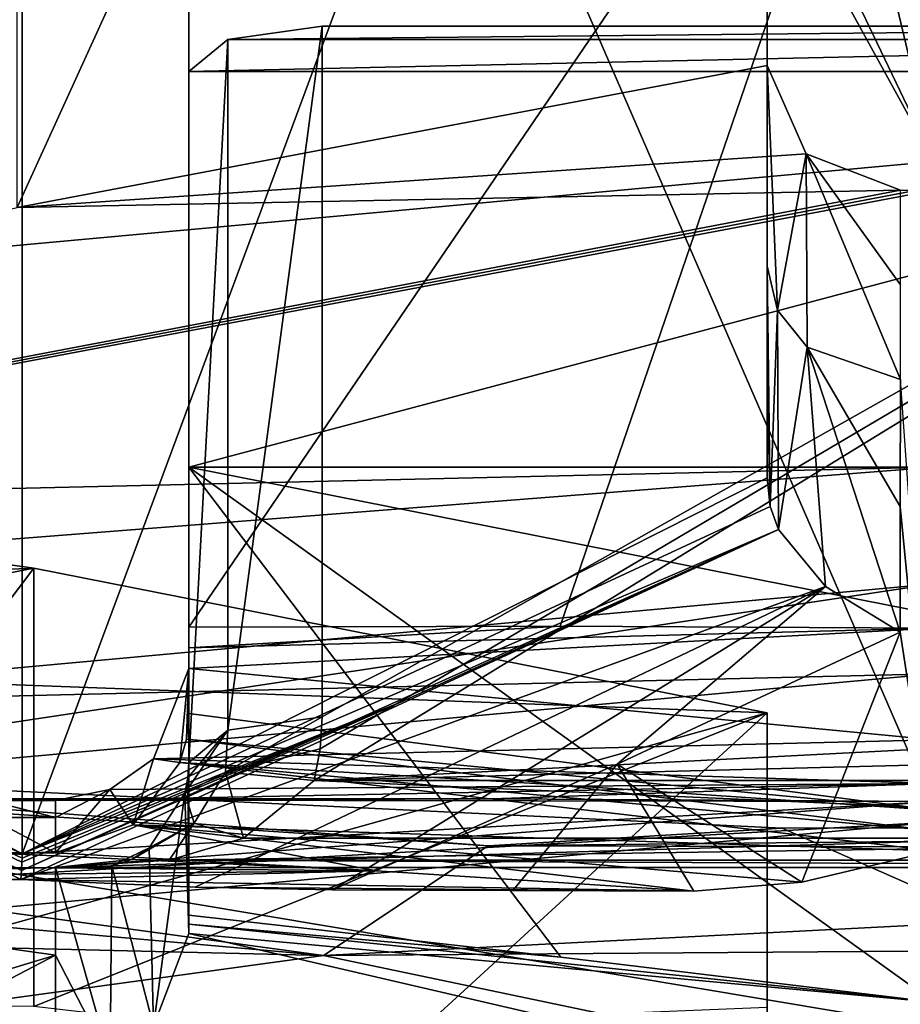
# Model space of a CAD drawing. Header units: millimetres. Extents: x -25 to 87, y -149 to 296.
# Tile 157 of 256: x -0.685 to -0.025, y 224.095 to 224.834. Entities that reach past the tile are written whole.
import ezdxf

# ---------------------------------------------------------------- set-up
doc = ezdxf.new("R2010")
doc.units = ezdxf.units.MM
doc.header["$LTSCALE"] = 65.185185
for name, color, linetype in [('1004', 7, 'CONTINUOUS'), ('1005', 7, 'CONTINUOUS'), ('1010', 7, 'CONTINUOUS'), ('1025', 7, 'CONTINUOUS'), ('1102', 7, 'CONTINUOUS'), ('1126', 7, 'CONTINUOUS'), ('1169', 7, 'CONTINUOUS'), ('1171', 7, 'CONTINUOUS'), ('1175', 7, 'CONTINUOUS'), ('1239', 7, 'CONTINUOUS'), ('1248', 7, 'CONTINUOUS'), ('1281', 7, 'CONTINUOUS'), ('1360', 7, 'CONTINUOUS'), ('1395', 7, 'CONTINUOUS'), ('1423', 7, 'CONTINUOUS'), ('1470', 7, 'CONTINUOUS'), ('1658', 7, 'CONTINUOUS'), ('1675', 7, 'CONTINUOUS'), ('1699', 7, 'CONTINUOUS'), ('1778', 7, 'CONTINUOUS'), ('1898', 7, 'CONTINUOUS'), ('2138', 7, 'CONTINUOUS'), ('2169', 7, 'CONTINUOUS'), ('2230', 7, 'CONTINUOUS'), ('2251', 7, 'CONTINUOUS'), ('2258', 7, 'CONTINUOUS'), ('2262', 7, 'CONTINUOUS'), ('2267', 7, 'CONTINUOUS'), ('2318', 7, 'CONTINUOUS'), ('2340', 7, 'CONTINUOUS'), ('2342', 7, 'CONTINUOUS'), ('2357', 7, 'CONTINUOUS'), ('2366', 7, 'CONTINUOUS'), ('2380', 7, 'CONTINUOUS'), ('2442', 7, 'CONTINUOUS'), ('2518', 7, 'CONTINUOUS'), ('2528', 7, 'CONTINUOUS'), ('2607', 7, 'CONTINUOUS'), ('2667', 7, 'CONTINUOUS'), ('2681', 7, 'CONTINUOUS'), ('2689', 7, 'CONTINUOUS'), ('2694', 7, 'CONTINUOUS')]:
    doc.layers.add(name, color=color, linetype=linetype)

msp = doc.modelspace()

# ---------------------------------------------------------------- linework, layer by layer
at = {"layer": '1004', "linetype": 'CONTINUOUS'}
for points in [[(-4.73276, 207.84564, -8.23717), (0, 207.84564, -9.5), (0, 229.63979, -6.71865), (-4.73276, 207.84564, -8.23717)], [(-4.73276, 207.84564, -8.23717), (0, 229.63979, -6.71865), (-4.73276, 229.32263, -5.4963), (-4.73276, 207.84564, -8.23717)], [(0, 226.52782, 12.12561), (0, 207.84564, 9.5), (-4.75, 225.18763, 10.44041), (0, 226.52782, 12.12561)], [(0, 207.84564, 9.5), (-4.75, 207.84564, 8.22724), (-4.75, 225.18763, 10.44041), (0, 207.84564, 9.5)]]:
    msp.add_3dface(points, dxfattribs=at)
at = {"layer": '1005', "linetype": 'CONTINUOUS'}
for points in [[(-4.77272, 240.59948, 18.4091), (-4.77272, 224.76484, 12.06987), (0, 237.5912, 18.04983), (-4.77272, 240.59948, 18.4091)], [(0, 237.5912, 18.04983), (-4.77272, 224.76484, 12.06987), (0, 228.08207, 14.16492), (0, 237.5912, 18.04983)], [(0, 230.01651, -8.17057), (0, 207.84564, -11), (-4.75047, 229.74561, -7.12649), (0, 230.01651, -8.17057)], [(0, 207.84564, -11), (-4.75047, 207.84564, -9.92134), (-4.75047, 229.74561, -7.12649), (0, 207.84564, -11)], [(0, 228.08207, 14.16492), (-4.77272, 224.76484, 12.06987), (0, 218.08686, 11.79601), (0, 228.08207, 14.16492)], [(-4.77272, 224.76484, 12.06987), (-4.77272, 207.84564, 9.91066), (0, 218.08686, 11.79601), (-4.77272, 224.76484, 12.06987)]]:
    msp.add_3dface(points, dxfattribs=at)
at = {"layer": '1010', "linetype": 'CONTINUOUS'}
for points in [[(-4.77272, 230.88667, 140.58279), (0, 230.51409, 139.55914), (-4.77272, 219.79829, 144.61862), (-4.77272, 230.88667, 140.58279)], [(-4.77272, 219.79829, 144.61862), (0, 230.51409, 139.55914), (0, 219.42572, 143.59498), (-4.77272, 219.79829, 144.61862)]]:
    msp.add_3dface(points, dxfattribs=at)
at = {"layer": '1025', "linetype": 'CONTINUOUS'}
for points in [[(-1.72916, 224.08096, 145.56709), (0.36357, 224.01706, 145.39152), (-1.21034, 224.2805, 145.38776), (-1.72916, 224.08096, 145.56709)], [(-1.21034, 224.2805, 145.38776), (0.36357, 224.01706, 145.39152), (-0.1138, 224.22748, 145.30674), (-1.21034, 224.2805, 145.38776)], [(-0.1138, 224.22748, 145.30674), (0.36357, 224.01706, 145.39152), (0.98503, 224.22811, 145.37252), (-0.1138, 224.22748, 145.30674)]]:
    msp.add_3dface(points, dxfattribs=at)
at = {"layer": '1102', "color": 7, "linetype": 'CONTINUOUS', "true_color": 0x858787}
for points in [[(-0.60034, 224.23016, 158.92983), (-0.56533, 224.27671, 158.91434), (0, 224.21054, 159.29262), (-0.60034, 224.23016, 158.92983)], [(0, 224.21054, 159.29262), (-0.56533, 224.27671, 158.91434), (0, 224.22544, 159.28201), (0, 224.21054, 159.29262)], [(0, 224.22544, 159.28201), (-0.56533, 224.27671, 158.91434), (-0.28156, 224.26017, 159.09471), (0, 224.22544, 159.28201)], [(0, 224.24099, 159.27469), (0, 224.22544, 159.28201), (-0.28156, 224.26017, 159.09471), (0, 224.24099, 159.27469)], [(-0.65859, 224.20894, 158.96015), (-0.60034, 224.23016, 158.92983), (-0.418, 224.19557, 159.11162), (-0.65859, 224.20894, 158.96015)], [(-0.418, 224.19557, 159.11162), (-0.60034, 224.23016, 158.92983), (-0.17995, 224.18038, 159.26222), (-0.418, 224.19557, 159.11162)], [(-0.17995, 224.18038, 159.26222), (-0.60034, 224.23016, 158.92983), (-0.09904, 224.18705, 159.26985), (-0.17995, 224.18038, 159.26222)], [(-0.09904, 224.18705, 159.26985), (-0.60034, 224.23016, 158.92983), (0, 224.21054, 159.29262), (-0.09904, 224.18705, 159.26985)]]:
    msp.add_3dface(points, dxfattribs=at)
at = {"layer": '1126', "color": 7, "linetype": 'CONTINUOUS', "true_color": 0x858787}
for points in [[(-0.28007, 224.37916, 158.02368), (-0.55859, 224.37831, 158.19511), (-0.55859, 224.36292, 158.19919), (-0.28007, 224.37916, 158.02368)], [(0, 224.37761, 157.85217), (-0.28007, 224.37916, 158.02368), (-0.55859, 224.36292, 158.19919), (0, 224.37761, 157.85217)], [(0, 224.29377, 157.83876), (0, 224.37761, 157.85217), (-0.55859, 224.34735, 158.20037), (0, 224.29377, 157.83876)], [(-0.55859, 224.34735, 158.20037), (0, 224.37761, 157.85217), (-0.55859, 224.36292, 158.19919), (-0.55859, 224.34735, 158.20037)], [(-0.58526, 224.27964, 158.18446), (0, 224.29377, 157.83876), (-0.55859, 224.34735, 158.20037), (-0.58526, 224.27964, 158.18446)], [(0, 224.26111, 157.79879), (0, 224.29377, 157.83876), (-0.58526, 224.27964, 158.18446), (0, 224.26111, 157.79879)], [(-0.61783, 224.25663, 158.16597), (0, 224.26111, 157.79879), (-0.58526, 224.27964, 158.18446), (-0.61783, 224.25663, 158.16597)], [(-0.33111, 224.24954, 157.94314), (0, 224.26111, 157.79879), (-0.65859, 224.24829, 158.14315), (-0.33111, 224.24954, 157.94314)], [(-0.65859, 224.24829, 158.14315), (0, 224.26111, 157.79879), (-0.61783, 224.25663, 158.16597), (-0.65859, 224.24829, 158.14315)], [(0, 224.24748, 157.74212), (0, 224.26111, 157.79879), (-0.33111, 224.24954, 157.94314), (0, 224.24748, 157.74212)]]:
    msp.add_3dface(points, dxfattribs=at)
at = {"layer": '1169', "color": 7, "linetype": 'CONTINUOUS', "true_color": 0x858787}
for points in [[(-0.96973, 224.36386, 159.29297), (-1.2883, 224.49038, 159.4255), (-0.68359, 224.20822, 159.17382), (-0.96973, 224.36386, 159.29297)], [(-0.68359, 224.20822, 159.17382), (-1.2883, 224.49038, 159.4255), (-0.68363, 224.20516, 159.1749), (-0.68359, 224.20822, 159.17382)], [(-0.68363, 224.20516, 159.1749), (-1.2883, 224.49038, 159.4255), (-0.68378, 224.20213, 159.17591), (-0.68363, 224.20516, 159.1749)], [(-0.68378, 224.20213, 159.17591), (-1.2883, 224.49038, 159.4255), (-0.68418, 224.19569, 159.17776), (-0.68378, 224.20213, 159.17591)], [(-0.68418, 224.19569, 159.17776), (-1.2883, 224.49038, 159.4255), (-0.68458, 224.18899, 159.17917), (-0.68418, 224.19569, 159.17776)], [(-0.68458, 224.18899, 159.17917), (-1.2883, 224.49038, 159.4255), (-0.79457, 224.18509, 159.21749), (-0.68458, 224.18899, 159.17917)]]:
    msp.add_3dface(points, dxfattribs=at)
at = {"layer": '1171', "color": 7, "linetype": 'CONTINUOUS', "true_color": 0x858787}
for points in [[(-0.125, 224.56949, 159.48474), (-0.12273, 224.46895, 159.42351), (-0.125, 224.6492, 159.55446), (-0.125, 224.56949, 159.48474)], [(-0.125, 224.6492, 159.55446), (-0.12273, 224.46895, 159.42351), (-0.11715, 224.61613, 159.57721), (-0.125, 224.6492, 159.55446)], [(-0.12273, 224.46895, 159.42351), (-0.11655, 224.45168, 159.43359), (-0.11715, 224.61613, 159.57721), (-0.12273, 224.46895, 159.42351)], [(-0.11715, 224.61613, 159.57721), (-0.11655, 224.45168, 159.43359), (-0.09502, 224.58843, 159.59625), (-0.11715, 224.61613, 159.57721)], [(-0.11655, 224.45168, 159.43359), (-0.08129, 224.4089, 159.45213), (-0.09502, 224.58843, 159.59625), (-0.11655, 224.45168, 159.43359)], [(-0.025, 224.56408, 159.61298), (-0.09502, 224.58843, 159.59625), (-0.02521, 224.46893, 159.52925), (-0.025, 224.56408, 159.61298)], [(-0.08129, 224.4089, 159.45213), (-0.02521, 224.37468, 159.44453), (-0.09502, 224.58843, 159.59625), (-0.08129, 224.4089, 159.45213)], [(-0.09502, 224.58843, 159.59625), (-0.02521, 224.37468, 159.44453), (-0.02521, 224.46893, 159.52925), (-0.09502, 224.58843, 159.59625)], [(-0.125, 224.4904, 159.41431), (-0.12273, 224.46895, 159.42351), (-0.125, 224.56949, 159.48474), (-0.125, 224.4904, 159.41431)]]:
    msp.add_3dface(points, dxfattribs=at)
at = {"layer": '1175', "color": 7, "linetype": 'CONTINUOUS', "true_color": 0x858787}
for points in [[(0, 224.21054, 159.29262), (-0.025, 224.56408, 159.61298), (-0.02521, 224.46893, 159.52925), (0, 224.21054, 159.29262)], [(-0.02521, 224.37468, 159.44453), (0, 224.21054, 159.29262), (-0.02521, 224.46893, 159.52925), (-0.02521, 224.37468, 159.44453)], [(-0.09904, 224.18705, 159.26985), (-0.02521, 224.37468, 159.44453), (-0.23753, 224.27546, 159.35019), (-0.09904, 224.18705, 159.26985)], [(-0.09904, 224.18705, 159.26985), (0, 224.21054, 159.29262), (-0.02521, 224.37468, 159.44453), (-0.09904, 224.18705, 159.26985)], [(-0.45101, 224.18133, 159.25329), (-0.31555, 224.18075, 159.25871), (-0.23753, 224.27546, 159.35019), (-0.45101, 224.18133, 159.25329)], [(-0.31555, 224.18075, 159.25871), (-0.17995, 224.18038, 159.26222), (-0.23753, 224.27546, 159.35019), (-0.31555, 224.18075, 159.25871)], [(-0.17995, 224.18038, 159.26222), (-0.09904, 224.18705, 159.26985), (-0.23753, 224.27546, 159.35019), (-0.17995, 224.18038, 159.26222)]]:
    msp.add_3dface(points, dxfattribs=at)
at = {"layer": '1239', "color": 7, "linetype": 'CONTINUOUS', "true_color": 0x858787}
for points in [[(-0.125, 224.6492, 159.55446), (-0.11715, 224.61613, 159.57721), (-0.125, 224.79975, 159.96811), (-0.125, 224.6492, 159.55446)], [(-0.125, 224.79975, 159.96811), (-0.11715, 224.61613, 159.57721), (-0.09571, 224.73349, 159.99279), (-0.125, 224.79975, 159.96811)], [(-0.11715, 224.61613, 159.57721), (-0.09502, 224.58843, 159.59625), (-0.09571, 224.73349, 159.99279), (-0.11715, 224.61613, 159.57721)], [(-0.025, 224.56408, 159.61298), (-0.025, 224.63514, 159.80821), (-0.09571, 224.73349, 159.99279), (-0.025, 224.56408, 159.61298)], [(-0.09502, 224.58843, 159.59625), (-0.025, 224.56408, 159.61298), (-0.09571, 224.73349, 159.99279), (-0.09502, 224.58843, 159.59625)], [(-0.025, 224.63514, 159.80821), (-0.025, 224.7062, 160.00345), (-0.09571, 224.73349, 159.99279), (-0.025, 224.63514, 159.80821)]]:
    msp.add_3dface(points, dxfattribs=at)
at = {"layer": '1248', "color": 7, "linetype": 'CONTINUOUS', "true_color": 0x858787}
for points in [[(-1.05063, 224.24948, 157.92133), (-0.33111, 224.24954, 157.94314), (-1.05253, 224.24952, 157.93312), (-1.05063, 224.24948, 157.92133)], [(-1.05253, 224.24952, 157.93312), (-0.33111, 224.24954, 157.94314), (-0.88005, 224.24936, 158.03828), (-1.05253, 224.24952, 157.93312)], [(-1.05, 224.24943, 157.90938), (-0.33111, 224.24954, 157.94314), (-1.05063, 224.24948, 157.92133), (-1.05, 224.24943, 157.90938)], [(0, 224.24748, 157.74212), (-0.33111, 224.24954, 157.94314), (-1.05, 224.24943, 157.90938), (0, 224.24748, 157.74212)], [(-1.05, 224.18762, 156.74214), (0, 224.24748, 157.74212), (-1.05, 224.24943, 157.90938), (-1.05, 224.18762, 156.74214)], [(0, 224.24748, 157.74212), (-1.05, 224.18762, 156.74214), (-0.65859, 224.19804, 156.8497), (0, 224.24748, 157.74212)], [(-0.33111, 224.24954, 157.94314), (-0.65859, 224.24829, 158.14315), (-0.88005, 224.24936, 158.03828), (-0.33111, 224.24954, 157.94314)], [(-0.88005, 224.24936, 158.03828), (-0.65859, 224.24829, 158.14315), (-0.70859, 224.24829, 158.14315), (-0.88005, 224.24936, 158.03828)], [(-0.70859, 224.24829, 158.14315), (-0.65859, 224.24829, 158.14315), (-0.65859, 224.2355, 158.55198), (-0.70859, 224.24829, 158.14315)], [(-0.70859, 224.2355, 158.55198), (-0.70859, 224.24829, 158.14315), (-0.65859, 224.2355, 158.55198), (-0.70859, 224.2355, 158.55198)], [(1.05, 224.24943, 157.90938), (0, 224.24748, 157.74212), (-0.65859, 224.19804, 156.8497), (1.05, 224.24943, 157.90938)], [(1.05, 224.24943, 157.90938), (-0.65859, 224.19804, 156.8497), (0.65859, 224.19804, 156.8497), (1.05, 224.24943, 157.90938)], [(-0.65859, 224.20894, 158.96015), (-0.70859, 224.20894, 158.96015), (-0.70859, 224.2355, 158.55198), (-0.65859, 224.20894, 158.96015)], [(-0.65859, 224.20894, 158.96015), (-0.70859, 224.2355, 158.55198), (-0.65859, 224.2355, 158.55198), (-0.65859, 224.20894, 158.96015)], [(-0.418, 224.19557, 159.11162), (-0.87882, 224.19969, 159.06725), (-0.70859, 224.20894, 158.96015), (-0.418, 224.19557, 159.11162)], [(-0.65859, 224.20894, 158.96015), (-0.418, 224.19557, 159.11162), (-0.70859, 224.20894, 158.96015), (-0.65859, 224.20894, 158.96015)], [(-0.65859, 224.19804, 156.8497), (-1.05, 224.18762, 156.74214), (-0.65859, 224.13221, 156.2828), (-0.65859, 224.19804, 156.8497)], [(-0.418, 224.19557, 159.11162), (-1.04779, 224.18952, 159.17392), (-0.87882, 224.19969, 159.06725), (-0.418, 224.19557, 159.11162)], [(-0.418, 224.19557, 159.11162), (-0.68458, 224.18899, 159.17917), (-1.04779, 224.18952, 159.17392), (-0.418, 224.19557, 159.11162)], [(-0.418, 224.19557, 159.11162), (-0.17995, 224.18038, 159.26222), (-0.68458, 224.18899, 159.17917), (-0.418, 224.19557, 159.11162)], [(-1.04779, 224.18952, 159.17392), (-0.68458, 224.18899, 159.17917), (-1.03664, 224.18802, 159.18877), (-1.04779, 224.18952, 159.17392)], [(-0.68458, 224.18899, 159.17917), (-0.79457, 224.18509, 159.21749), (-1.03664, 224.18802, 159.18877), (-0.68458, 224.18899, 159.17917)], [(-0.68458, 224.18899, 159.17917), (-0.17995, 224.18038, 159.26222), (-0.55383, 224.18331, 159.2346), (-0.68458, 224.18899, 159.17917)], [(-1.05, 224.18762, 156.74214), (-1.05, 224.01394, 155.58624), (-0.65859, 224.13221, 156.2828), (-1.05, 224.18762, 156.74214)], [(-0.17995, 224.18038, 159.26222), (-0.45101, 224.18133, 159.25329), (-0.55383, 224.18331, 159.2346), (-0.17995, 224.18038, 159.26222)], [(-0.17995, 224.18038, 159.26222), (-0.31555, 224.18075, 159.25871), (-0.45101, 224.18133, 159.25329), (-0.17995, 224.18038, 159.26222)], [(-1.05, 224.01394, 155.58624), (-0.84795, 224.03354, 155.68647), (-0.65859, 224.13221, 156.2828), (-1.05, 224.01394, 155.58624)], [(-0.65859, 224.13221, 156.2828), (-0.84795, 224.03354, 155.68647), (-0.65859, 224.03983, 155.71962), (-0.65859, 224.13221, 156.2828)]]:
    msp.add_3dface(points, dxfattribs=at)
at = {"layer": '1281', "color": 7, "linetype": 'CONTINUOUS', "true_color": 0x858787}
for points in [[(-0.68418, 224.19569, 159.17776), (-0.68458, 224.18899, 159.17917), (-0.11655, 224.45168, 159.43359), (-0.68418, 224.19569, 159.17776)], [(-0.68458, 224.18899, 159.17917), (-0.08129, 224.4089, 159.45213), (-0.11655, 224.45168, 159.43359), (-0.68458, 224.18899, 159.17917)], [(-0.68418, 224.19569, 159.17776), (-0.11655, 224.45168, 159.43359), (-0.39919, 224.32235, 159.30701), (-0.68418, 224.19569, 159.17776)], [(-0.08129, 224.4089, 159.45213), (-0.68458, 224.18899, 159.17917), (-0.55383, 224.18331, 159.2346), (-0.08129, 224.4089, 159.45213)], [(-0.45101, 224.18133, 159.25329), (-0.08129, 224.4089, 159.45213), (-0.55383, 224.18331, 159.2346), (-0.45101, 224.18133, 159.25329)], [(-0.08129, 224.4089, 159.45213), (-0.45101, 224.18133, 159.25329), (-0.23753, 224.27546, 159.35019), (-0.08129, 224.4089, 159.45213)], [(-0.02521, 224.37468, 159.44453), (-0.08129, 224.4089, 159.45213), (-0.23753, 224.27546, 159.35019), (-0.02521, 224.37468, 159.44453)], [(-0.68378, 224.20213, 159.17591), (-0.68418, 224.19569, 159.17776), (-0.39919, 224.32235, 159.30701), (-0.68378, 224.20213, 159.17591)]]:
    msp.add_3dface(points, dxfattribs=at)
at = {"layer": '1360', "color": 7, "linetype": 'CONTINUOUS', "true_color": 0x858787}
for points in [[(-0.56533, 224.27671, 158.91434), (-0.58526, 224.27964, 158.18446), (-0.55859, 224.34735, 158.20037), (-0.56533, 224.27671, 158.91434)], [(-0.56533, 224.27671, 158.91434), (-0.55859, 224.34735, 158.20037), (-0.56037, 224.29434, 158.91098), (-0.56533, 224.27671, 158.91434)], [(-0.55859, 224.34735, 158.20037), (-0.55859, 224.33556, 158.55295), (-0.56037, 224.29434, 158.91098), (-0.55859, 224.34735, 158.20037)], [(-0.55859, 224.33556, 158.55295), (-0.55859, 224.31363, 158.90505), (-0.56037, 224.29434, 158.91098), (-0.55859, 224.33556, 158.55295)], [(-0.60034, 224.23016, 158.92983), (-0.61783, 224.25663, 158.16597), (-0.58526, 224.27964, 158.18446), (-0.60034, 224.23016, 158.92983)], [(-0.56533, 224.27671, 158.91434), (-0.60034, 224.23016, 158.92983), (-0.58526, 224.27964, 158.18446), (-0.56533, 224.27671, 158.91434)], [(-0.60034, 224.23016, 158.92983), (-0.65859, 224.20894, 158.96015), (-0.61783, 224.25663, 158.16597), (-0.60034, 224.23016, 158.92983)], [(-0.61783, 224.25663, 158.16597), (-0.65859, 224.20894, 158.96015), (-0.65859, 224.2355, 158.55198), (-0.61783, 224.25663, 158.16597)], [(-0.65859, 224.24829, 158.14315), (-0.61783, 224.25663, 158.16597), (-0.65859, 224.2355, 158.55198), (-0.65859, 224.24829, 158.14315)]]:
    msp.add_3dface(points, dxfattribs=at)
at = {"layer": '1395', "color": 7, "linetype": 'CONTINUOUS', "true_color": 0x858787}
for points in [[(-0.55859, 224.16227, 155.75376), (-0.55859, 224.15549, 155.75591), (-0.2796, 224.13067, 155.59385), (-0.55859, 224.16227, 155.75376)], [(-0.55859, 224.15549, 155.75591), (-0.55859, 224.14858, 155.7575), (0, 224.09693, 155.43434), (-0.55859, 224.15549, 155.75591)], [(-0.2796, 224.13067, 155.59385), (-0.55859, 224.15549, 155.75591), (0, 224.09693, 155.43434), (-0.2796, 224.13067, 155.59385)], [(0, 224.01867, 155.42572), (-0.55859, 224.14858, 155.7575), (-0.58513, 224.07912, 155.75503), (0, 224.01867, 155.42572)], [(0, 224.09693, 155.43434), (-0.55859, 224.14858, 155.7575), (0, 224.01867, 155.42572), (0, 224.09693, 155.43434)]]:
    msp.add_3dface(points, dxfattribs=at)
at = {"layer": '1423', "color": 7, "linetype": 'CONTINUOUS', "true_color": 0x858787}
for points in [[(-0.51762, 224.22016, 156.77726), (-0.46476, 224.26342, 156.74653), (0.51763, 224.22015, 156.77727), (-0.51762, 224.22016, 156.77726)], [(0.51763, 224.22015, 156.77727), (-0.46476, 224.26342, 156.74653), (0.46476, 224.26342, 156.74653), (0.51763, 224.22015, 156.77727)], [(-0.57333, 224.2035, 156.80673), (-0.51762, 224.22016, 156.77726), (0.51763, 224.22015, 156.77727), (-0.57333, 224.2035, 156.80673)], [(0.57335, 224.20349, 156.80674), (-0.57333, 224.2035, 156.80673), (0.51763, 224.22015, 156.77727), (0.57335, 224.20349, 156.80674)], [(0.65859, 224.19804, 156.8497), (-0.65859, 224.19804, 156.8497), (-0.57333, 224.2035, 156.80673), (0.65859, 224.19804, 156.8497)], [(0.65859, 224.19804, 156.8497), (-0.57333, 224.2035, 156.80673), (0.57335, 224.20349, 156.80674), (0.65859, 224.19804, 156.8497)]]:
    msp.add_3dface(points, dxfattribs=at)
at = {"layer": '1470', "color": 7, "linetype": 'CONTINUOUS', "true_color": 0x858787}
for points in [[(-0.55859, 224.22069, 156.19519), (-0.55859, 224.27691, 156.63521), (-0.55936, 224.26521, 156.64262), (-0.55859, 224.22069, 156.19519)], [(-0.56167, 224.25372, 156.64991), (-0.55859, 224.14858, 155.7575), (-0.55936, 224.26521, 156.64262), (-0.56167, 224.25372, 156.64991)], [(-0.55859, 224.14858, 155.7575), (-0.55859, 224.22069, 156.19519), (-0.55936, 224.26521, 156.64262), (-0.55859, 224.14858, 155.7575)], [(-0.58849, 224.2129, 156.70752), (-0.58513, 224.07912, 155.75503), (-0.56167, 224.25372, 156.64991), (-0.58849, 224.2129, 156.70752)], [(-0.58513, 224.07912, 155.75503), (-0.55859, 224.14858, 155.7575), (-0.56167, 224.25372, 156.64991), (-0.58513, 224.07912, 155.75503)], [(-0.61641, 224.19928, 156.76485), (-0.58513, 224.07912, 155.75503), (-0.58849, 224.2129, 156.70752), (-0.61641, 224.19928, 156.76485)], [(-0.65859, 224.19804, 156.8497), (-0.6177, 224.05272, 155.741), (-0.61641, 224.19928, 156.76485), (-0.65859, 224.19804, 156.8497)], [(-0.65859, 224.19804, 156.8497), (-0.65859, 224.13221, 156.2828), (-0.6177, 224.05272, 155.741), (-0.65859, 224.19804, 156.8497)], [(-0.6177, 224.05272, 155.741), (-0.58513, 224.07912, 155.75503), (-0.61641, 224.19928, 156.76485), (-0.6177, 224.05272, 155.741)], [(-0.65859, 224.13221, 156.2828), (-0.65859, 224.03983, 155.71962), (-0.6177, 224.05272, 155.741), (-0.65859, 224.13221, 156.2828)]]:
    msp.add_3dface(points, dxfattribs=at)
at = {"layer": '1658', "color": 7, "linetype": 'CONTINUOUS', "true_color": 0x858787}
for points in [[(-0.55471, 224.23142, 156.74255), (-0.56167, 224.25372, 156.64991), (-0.53125, 224.26957, 156.71542), (-0.55471, 224.23142, 156.74255)], [(-0.51762, 224.22016, 156.77726), (-0.55471, 224.23142, 156.74255), (-0.53125, 224.26957, 156.71542), (-0.51762, 224.22016, 156.77726)], [(-0.46476, 224.26342, 156.74653), (-0.51762, 224.22016, 156.77726), (-0.53125, 224.26957, 156.71542), (-0.46476, 224.26342, 156.74653)], [(-0.58849, 224.2129, 156.70752), (-0.56167, 224.25372, 156.64991), (-0.55471, 224.23142, 156.74255), (-0.58849, 224.2129, 156.70752)], [(-0.57333, 224.2035, 156.80673), (-0.60145, 224.20408, 156.79197), (-0.55471, 224.23142, 156.74255), (-0.57333, 224.2035, 156.80673)], [(-0.60145, 224.20408, 156.79197), (-0.58849, 224.2129, 156.70752), (-0.55471, 224.23142, 156.74255), (-0.60145, 224.20408, 156.79197)], [(-0.51762, 224.22016, 156.77726), (-0.57333, 224.2035, 156.80673), (-0.55471, 224.23142, 156.74255), (-0.51762, 224.22016, 156.77726)], [(-0.61641, 224.19928, 156.76485), (-0.58849, 224.2129, 156.70752), (-0.60145, 224.20408, 156.79197), (-0.61641, 224.19928, 156.76485)], [(-0.57333, 224.2035, 156.80673), (-0.65859, 224.19804, 156.8497), (-0.60145, 224.20408, 156.79197), (-0.57333, 224.2035, 156.80673)], [(-0.65859, 224.19804, 156.8497), (-0.61641, 224.19928, 156.76485), (-0.60145, 224.20408, 156.79197), (-0.65859, 224.19804, 156.8497)]]:
    msp.add_3dface(points, dxfattribs=at)
at = {"layer": '1675', "color": 7, "linetype": 'CONTINUOUS', "true_color": 0x858787}
for points in [[(-1.75335, 224.30916, 145.59713), (-1.21034, 224.2805, 145.38776), (-0.33405, 224.21421, 145.42273), (-1.75335, 224.30916, 145.59713)], [(-1.21034, 224.2805, 145.38776), (-0.1138, 224.22748, 145.30674), (-0.33405, 224.21421, 145.42273), (-1.21034, 224.2805, 145.38776)], [(-0.1138, 224.22748, 145.30674), (0.98503, 224.22811, 145.37252), (-0.33405, 224.21421, 145.42273), (-0.1138, 224.22748, 145.30674)], [(-0.33405, 224.21421, 145.42273), (0.98503, 224.22811, 145.37252), (1.09682, 224.21156, 145.50006), (-0.33405, 224.21421, 145.42273)]]:
    msp.add_3dface(points, dxfattribs=at)
at = {"layer": '1699', "color": 7, "linetype": 'CONTINUOUS', "true_color": 0x858787}
for points in [[(-0.46013, 224.28708, 156.73792), (-0.53125, 224.26957, 156.71542), (-0.45859, 224.31111, 156.72918), (-0.46013, 224.28708, 156.73792)], [(-0.45859, 224.31111, 156.72918), (-0.53125, 224.26957, 156.71542), (-0.5293, 224.30109, 156.70165), (-0.45859, 224.31111, 156.72918)], [(-0.56167, 224.25372, 156.64991), (-0.55936, 224.26521, 156.64262), (-0.5293, 224.30109, 156.70165), (-0.56167, 224.25372, 156.64991)], [(-0.53125, 224.26957, 156.71542), (-0.56167, 224.25372, 156.64991), (-0.5293, 224.30109, 156.70165), (-0.53125, 224.26957, 156.71542)], [(-0.55936, 224.26521, 156.64262), (-0.55859, 224.27691, 156.63521), (-0.5293, 224.30109, 156.70165), (-0.55936, 224.26521, 156.64262)], [(-0.46476, 224.26342, 156.74653), (-0.53125, 224.26957, 156.71542), (-0.46013, 224.28708, 156.73792), (-0.46476, 224.26342, 156.74653)]]:
    msp.add_3dface(points, dxfattribs=at)
at = {"layer": '1778', "color": 7, "linetype": 'CONTINUOUS', "true_color": 0x858787}
for points in [[(-2.50781, 224.31479, 145.90425), (-1.75335, 224.30916, 145.59713), (-0.45778, 224.13208, 145.53139), (-2.50781, 224.31479, 145.90425)], [(-1.75335, 224.30916, 145.59713), (-0.33405, 224.21421, 145.42273), (-0.45778, 224.13208, 145.53139), (-1.75335, 224.30916, 145.59713)], [(-0.33405, 224.21421, 145.42273), (1.09682, 224.21156, 145.50006), (-0.45778, 224.13208, 145.53139), (-0.33405, 224.21421, 145.42273)], [(-0.45778, 224.13208, 145.53139), (1.09682, 224.21156, 145.50006), (1.63189, 224.14755, 145.70013), (-0.45778, 224.13208, 145.53139)]]:
    msp.add_3dface(points, dxfattribs=at)
at = {"layer": '1898', "color": 7, "linetype": 'CONTINUOUS', "true_color": 0x858787}
for points in [[(-0.45859, 224.82925, 156.54059), (-0.5293, 224.81923, 156.51307), (0.45859, 224.82925, 156.54059), (-0.45859, 224.82925, 156.54059)], [(0.45859, 224.82925, 156.54059), (-0.5293, 224.81923, 156.51307), (0.5293, 224.81923, 156.51307), (0.45859, 224.82925, 156.54059)], [(-0.5293, 224.81923, 156.51307), (-0.55859, 224.79505, 156.44662), (0.5293, 224.81923, 156.51307), (-0.5293, 224.81923, 156.51307)], [(0.5293, 224.81923, 156.51307), (-0.55859, 224.79505, 156.44662), (0.55859, 224.79505, 156.44662), (0.5293, 224.81923, 156.51307)], [(-0.55859, 224.79505, 156.44662), (-0.55859, 224.49835, 155.63144), (0.55859, 224.79505, 156.44662), (-0.55859, 224.79505, 156.44662)], [(0.55859, 224.79505, 156.44662), (-0.55859, 224.49835, 155.63144), (0.55859, 224.49835, 155.63144), (0.55859, 224.79505, 156.44662)], [(0.55859, 224.49835, 155.63144), (-0.55859, 224.49835, 155.63144), (0, 224.38804, 155.32839), (0.55859, 224.49835, 155.63144)]]:
    msp.add_3dface(points, dxfattribs=at)
at = {"layer": '2138', "color": 7, "linetype": 'CONTINUOUS', "true_color": 0x858787}
for points in [[(-2.50781, 224.31479, 145.90425), (-0.45778, 224.13208, 145.53139), (-2.51627, 224.18115, 145.87987), (-2.50781, 224.31479, 145.90425)], [(-0.45778, 224.13208, 145.53139), (-1.14928, 224.03736, 145.57171), (-2.51627, 224.18115, 145.87987), (-0.45778, 224.13208, 145.53139)], [(-0.45778, 224.13208, 145.53139), (1.63189, 224.14755, 145.70013), (0.25582, 223.9824, 145.50389), (-0.45778, 224.13208, 145.53139)], [(-0.45778, 224.13208, 145.53139), (0.25582, 223.9824, 145.50389), (-1.14928, 224.03736, 145.57171), (-0.45778, 224.13208, 145.53139)]]:
    msp.add_3dface(points, dxfattribs=at)
at = {"layer": '2169', "color": 7, "linetype": 'CONTINUOUS', "true_color": 0x858787}
for points in [[(-0.7353, 224.43114, 155.4468), (-0.97678, 224.40901, 155.38599), (-0.675, 224.4226, 155.42333), (-0.7353, 224.43114, 155.4468)], [(-0.97678, 224.40901, 155.38599), (-1.05, 224.34855, 155.21988), (-0.675, 224.4226, 155.42333), (-0.97678, 224.40901, 155.38599)], [(-0.675, 224.4226, 155.42333), (-1.05, 224.34855, 155.21988), (-0.125, 224.31399, 155.12494), (-0.675, 224.4226, 155.42333)], [(-1.05, 224.34855, 155.21988), (-1.05, 224.05544, 154.41457), (-0.125, 224.31399, 155.12494), (-1.05, 224.34855, 155.21988)], [(-0.125, 224.31399, 155.12494), (-1.05, 224.05544, 154.41457), (-0.125, 224.09339, 154.51883), (-0.125, 224.31399, 155.12494)]]:
    msp.add_3dface(points, dxfattribs=at)
at = {"layer": '2230', "color": 7, "linetype": 'CONTINUOUS', "true_color": 0x858787}
for points in [[(-0.55859, 224.16227, 155.75376), (-0.2796, 224.13067, 155.59385), (-0.55859, 224.49835, 155.63144), (-0.55859, 224.16227, 155.75376)], [(-0.2796, 224.13067, 155.59385), (0, 224.09693, 155.43434), (-0.55859, 224.49835, 155.63144), (-0.2796, 224.13067, 155.59385)], [(-0.55859, 224.49835, 155.63144), (0, 224.09693, 155.43434), (0, 224.38804, 155.32839), (-0.55859, 224.49835, 155.63144)]]:
    msp.add_3dface(points, dxfattribs=at)
at = {"layer": '2251', "color": 7, "linetype": 'CONTINUOUS', "true_color": 0x858787}
for points in [[(-0.675, 224.09378, 155.54301), (-0.675, 224.4226, 155.42333), (-0.125, 224.31399, 155.12494), (-0.675, 224.09378, 155.54301)], [(-0.39999, 224.06204, 155.3856), (-0.675, 224.09378, 155.54301), (-0.125, 224.31399, 155.12494), (-0.39999, 224.06204, 155.3856)], [(-0.125, 224.03868, 155.22514), (-0.39999, 224.06204, 155.3856), (-0.125, 224.31399, 155.12494), (-0.125, 224.03868, 155.22514)]]:
    msp.add_3dface(points, dxfattribs=at)
at = {"layer": '2258', "color": 7, "linetype": 'CONTINUOUS', "true_color": 0x858787}
for points in [[(-0.92337, 224.09393, 155.54395), (-0.7353, 224.43114, 155.4468), (-0.675, 224.4226, 155.42333), (-0.92337, 224.09393, 155.54395)], [(-0.675, 224.09378, 155.54301), (-0.92337, 224.09393, 155.54395), (-0.675, 224.4226, 155.42333), (-0.675, 224.09378, 155.54301)]]:
    msp.add_3dface(points, dxfattribs=at)
at = {"layer": '2262', "color": 7, "linetype": 'CONTINUOUS', "true_color": 0x858787}
for points in [[(-0.68359, 224.20822, 159.17382), (-0.125, 224.4904, 159.41431), (-0.125, 225.71321, 158.96924), (-0.68359, 224.20822, 159.17382)], [(-0.68359, 224.20822, 159.17382), (-0.125, 225.71321, 158.96924), (-0.68359, 225.60291, 158.66619), (-0.68359, 224.20822, 159.17382)], [(-0.68359, 224.20822, 159.17382), (-0.12273, 224.46895, 159.42351), (-0.125, 224.4904, 159.41431), (-0.68359, 224.20822, 159.17382)], [(-0.68359, 224.20822, 159.17382), (-0.11655, 224.45168, 159.43359), (-0.12273, 224.46895, 159.42351), (-0.68359, 224.20822, 159.17382)], [(-0.11655, 224.45168, 159.43359), (-0.68359, 224.20822, 159.17382), (-0.39919, 224.32235, 159.30701), (-0.11655, 224.45168, 159.43359)], [(-0.68363, 224.20516, 159.1749), (-0.68378, 224.20213, 159.17591), (-0.39919, 224.32235, 159.30701), (-0.68363, 224.20516, 159.1749)], [(-0.68359, 224.20822, 159.17382), (-0.68363, 224.20516, 159.1749), (-0.39919, 224.32235, 159.30701), (-0.68359, 224.20822, 159.17382)]]:
    msp.add_3dface(points, dxfattribs=at)
at = {"layer": '2267', "color": 7, "linetype": 'CONTINUOUS', "true_color": 0x858787}
for points in [[(-0.55859, 224.37831, 158.19511), (0, 225.19795, 157.55359), (-0.55859, 225.30825, 157.85664), (-0.55859, 224.37831, 158.19511)], [(-0.55859, 224.37831, 158.19511), (-0.28007, 224.37916, 158.02368), (0, 225.19795, 157.55359), (-0.55859, 224.37831, 158.19511)], [(-0.28007, 224.37916, 158.02368), (0, 224.37761, 157.85217), (0, 225.19795, 157.55359), (-0.28007, 224.37916, 158.02368)]]:
    msp.add_3dface(points, dxfattribs=at)
at = {"layer": '2318', "color": 7, "linetype": 'CONTINUOUS', "true_color": 0x858787}
for points in [[(0, 224.49833, 160.49114), (0, 224.72772, 160.50115), (-3.35, 224.42071, 159.65766), (0, 224.49833, 160.49114)], [(-2.8689, 224.27437, 159.87582), (0, 224.49833, 160.49114), (-3.35, 224.42071, 159.65766), (-2.8689, 224.27437, 159.87582)], [(0, 224.34321, 160.32185), (0, 224.49833, 160.49114), (-2.8689, 224.27437, 159.87582), (0, 224.34321, 160.32185)], [(-3.19757, 224.05043, 159.51744), (0, 224.34321, 160.32185), (-2.8689, 224.27437, 159.87582), (-3.19757, 224.05043, 159.51744)]]:
    msp.add_3dface(points, dxfattribs=at)
at = {"layer": '2340', "color": 7, "linetype": 'CONTINUOUS', "true_color": 0x858787}
for points in [[(-1.24217, 224.5713, 159.38486), (-0.68359, 225.60291, 158.66619), (-1.24217, 225.71321, 158.96924), (-1.24217, 224.5713, 159.38486)], [(-1.24508, 224.54721, 159.39541), (-1.25289, 224.52851, 159.40702), (-0.68359, 225.60291, 158.66619), (-1.24508, 224.54721, 159.39541)], [(-1.25289, 224.52851, 159.40702), (-0.96973, 224.36386, 159.29297), (-0.68359, 225.60291, 158.66619), (-1.25289, 224.52851, 159.40702)], [(-1.24217, 224.5713, 159.38486), (-1.24508, 224.54721, 159.39541), (-0.68359, 225.60291, 158.66619), (-1.24217, 224.5713, 159.38486)], [(-0.96973, 224.36386, 159.29297), (-0.68359, 224.20822, 159.17382), (-0.68359, 225.60291, 158.66619), (-0.96973, 224.36386, 159.29297)]]:
    msp.add_3dface(points, dxfattribs=at)
at = {"layer": '2342', "color": 7, "linetype": 'CONTINUOUS', "true_color": 0x858787}
for points in [[(-0.55859, 224.31363, 158.90505), (-0.55859, 225.30825, 157.85664), (-0.55859, 225.52886, 158.46274), (-0.55859, 224.31363, 158.90505)], [(-0.55859, 224.31363, 158.90505), (-0.55859, 224.37831, 158.19511), (-0.55859, 225.30825, 157.85664), (-0.55859, 224.31363, 158.90505)], [(-0.55859, 224.36292, 158.19919), (-0.55859, 224.37831, 158.19511), (-0.55859, 224.31363, 158.90505), (-0.55859, 224.36292, 158.19919)], [(-0.55859, 224.34735, 158.20037), (-0.55859, 224.36292, 158.19919), (-0.55859, 224.33556, 158.55295), (-0.55859, 224.34735, 158.20037)], [(-0.55859, 224.36292, 158.19919), (-0.55859, 224.31363, 158.90505), (-0.55859, 224.33556, 158.55295), (-0.55859, 224.36292, 158.19919)]]:
    msp.add_3dface(points, dxfattribs=at)
at = {"layer": '2357', "color": 7, "linetype": 'CONTINUOUS', "true_color": 0x858787}
for points in [[(0, 224.34321, 160.32185), (-3.19757, 224.05043, 159.51744), (0, 224.23205, 160.01645), (0, 224.34321, 160.32185)], [(0, 224.23205, 160.01645), (-3.19757, 224.05043, 159.51744), (-3.03745, 223.95369, 159.25166), (0, 224.23205, 160.01645)]]:
    msp.add_3dface(points, dxfattribs=at)
at = {"layer": '2366', "color": 7, "linetype": 'CONTINUOUS', "true_color": 0x858787}
for points in [[(0, 224.23205, 160.01645), (-3.03745, 223.95369, 159.25166), (0, 224.41077, 159.9514), (0, 224.23205, 160.01645)], [(0, 224.41077, 159.9514), (-3.03745, 223.95369, 159.25166), (-3.03744, 224.13241, 159.18662), (0, 224.41077, 159.9514)]]:
    msp.add_3dface(points, dxfattribs=at)
at = {"layer": '2380', "color": 7, "linetype": 'CONTINUOUS', "true_color": 0x858787}
for points in [[(-0.125, 224.4904, 159.41431), (-0.125, 224.6492, 159.55446), (-0.125, 225.92738, 159.55769), (-0.125, 224.4904, 159.41431)], [(-0.125, 224.4904, 159.41431), (-0.125, 225.92738, 159.55769), (-0.125, 225.71321, 158.96924), (-0.125, 224.4904, 159.41431)], [(-0.125, 224.6492, 159.55446), (-0.125, 224.79975, 159.96811), (-0.125, 225.92738, 159.55769), (-0.125, 224.6492, 159.55446)], [(-0.125, 224.4904, 159.41431), (-0.125, 224.56949, 159.48474), (-0.125, 224.6492, 159.55446), (-0.125, 224.4904, 159.41431)]]:
    msp.add_3dface(points, dxfattribs=at)
at = {"layer": '2442', "color": 7, "linetype": 'CONTINUOUS', "true_color": 0x858787}
for points in [[(-0.125, 225.92738, 159.55769), (-0.125, 224.79975, 159.96811), (-0.68749, 224.69319, 159.96771), (-0.125, 225.92738, 159.55769)], [(-0.68639, 225.91483, 159.5232), (-0.125, 225.92738, 159.55769), (-0.68749, 224.69319, 159.96771), (-0.68639, 225.91483, 159.5232)], [(-0.125, 224.79975, 159.96811), (-0.09571, 224.73349, 159.99279), (-0.68749, 224.69319, 159.96771), (-0.125, 224.79975, 159.96811)], [(-0.09571, 224.73349, 159.99279), (-0.025, 224.7062, 160.00345), (-0.68749, 224.69319, 159.96771), (-0.09571, 224.73349, 159.99279)]]:
    msp.add_3dface(points, dxfattribs=at)
at = {"layer": '2518', "color": 7, "linetype": 'CONTINUOUS', "true_color": 0x858787}
for points in [[(0, 224.72772, 160.50115), (-2.56398, 229.3927, 158.2605), (-3.35, 224.42071, 159.65766), (0, 224.72772, 160.50115)], [(-2.56398, 229.3927, 158.2605), (0, 224.72772, 160.50115), (-1, 226.81636, 159.66109), (-2.56398, 229.3927, 158.2605)], [(0, 224.72772, 160.50115), (0, 226.84203, 159.73161), (-0.50141, 226.8356, 159.71395), (0, 224.72772, 160.50115)], [(-1, 226.81636, 159.66109), (0, 224.72772, 160.50115), (-0.50141, 226.8356, 159.71395), (-1, 226.81636, 159.66109)]]:
    msp.add_3dface(points, dxfattribs=at)
at = {"layer": '2528', "color": 7, "linetype": 'CONTINUOUS', "true_color": 0x858787}
for points in [[(0, 225.63916, 158.76579), (0, 224.24099, 159.27469), (-0.55859, 225.52886, 158.46274), (0, 225.63916, 158.76579)], [(0, 224.24099, 159.27469), (-0.55859, 224.31363, 158.90505), (-0.55859, 225.52886, 158.46274), (0, 224.24099, 159.27469)], [(-0.55859, 224.31363, 158.90505), (0, 224.24099, 159.27469), (-0.56037, 224.29434, 158.91098), (-0.55859, 224.31363, 158.90505)], [(-0.28156, 224.26017, 159.09471), (-0.56533, 224.27671, 158.91434), (-0.56037, 224.29434, 158.91098), (-0.28156, 224.26017, 159.09471)], [(0, 224.24099, 159.27469), (-0.28156, 224.26017, 159.09471), (-0.56037, 224.29434, 158.91098), (0, 224.24099, 159.27469)]]:
    msp.add_3dface(points, dxfattribs=at)
at = {"layer": '2607', "color": 7, "linetype": 'CONTINUOUS', "true_color": 0x858787}
for points in [[(-0.45859, 224.31111, 156.72918), (-0.5293, 224.30109, 156.70165), (-0.45859, 224.82925, 156.54059), (-0.45859, 224.31111, 156.72918)], [(-0.5293, 224.30109, 156.70165), (-0.5293, 224.81923, 156.51307), (-0.45859, 224.82925, 156.54059), (-0.5293, 224.30109, 156.70165)], [(-0.5293, 224.30109, 156.70165), (-0.55859, 224.27691, 156.63521), (-0.5293, 224.81923, 156.51307), (-0.5293, 224.30109, 156.70165)], [(-0.55859, 224.27691, 156.63521), (-0.55859, 224.79505, 156.44662), (-0.5293, 224.81923, 156.51307), (-0.55859, 224.27691, 156.63521)]]:
    msp.add_3dface(points, dxfattribs=at)
at = {"layer": '2667', "color": 7, "linetype": 'CONTINUOUS', "true_color": 0x858787}
for points in [[(-0.55859, 224.22069, 156.19519), (-0.55859, 224.16227, 155.75376), (-0.55859, 224.79505, 156.44662), (-0.55859, 224.22069, 156.19519)], [(-0.55859, 224.16227, 155.75376), (-0.55859, 224.49835, 155.63144), (-0.55859, 224.79505, 156.44662), (-0.55859, 224.16227, 155.75376)], [(-0.55859, 224.27691, 156.63521), (-0.55859, 224.22069, 156.19519), (-0.55859, 224.79505, 156.44662), (-0.55859, 224.27691, 156.63521)], [(-0.55859, 224.14858, 155.7575), (-0.55859, 224.15549, 155.75591), (-0.55859, 224.22069, 156.19519), (-0.55859, 224.14858, 155.7575)], [(-0.55859, 224.15549, 155.75591), (-0.55859, 224.16227, 155.75376), (-0.55859, 224.22069, 156.19519), (-0.55859, 224.15549, 155.75591)]]:
    msp.add_3dface(points, dxfattribs=at)
at = {"layer": '2681', "color": 7, "linetype": 'CONTINUOUS', "true_color": 0x858787}
msp.add_3dface([(-0.125, 224.03868, 155.22514), (-0.125, 224.31399, 155.12494), (-0.125, 224.09339, 154.51883), (-0.125, 224.03868, 155.22514)], dxfattribs=at)
at = {"layer": '2689', "color": 7, "linetype": 'CONTINUOUS', "true_color": 0x858787}
for points in [[(-0.025, 224.7062, 160.00345), (-0.0125, 224.70621, 160.00348), (-3.03744, 224.13241, 159.18662), (-0.025, 224.7062, 160.00345)], [(-0.0125, 224.70621, 160.00348), (0, 224.70621, 160.0035), (-3.03744, 224.13241, 159.18662), (-0.0125, 224.70621, 160.00348)], [(0, 224.70621, 160.0035), (0, 224.41077, 159.9514), (-3.03744, 224.13241, 159.18662), (0, 224.70621, 160.0035)], [(-0.025, 224.7062, 160.00345), (-3.03744, 224.13241, 159.18662), (-0.68749, 224.69319, 159.96771), (-0.025, 224.7062, 160.00345)]]:
    msp.add_3dface(points, dxfattribs=at)
at = {"layer": '2694', "color": 7, "linetype": 'CONTINUOUS', "true_color": 0x858787}
for points in [[(0.45859, 224.31111, 156.72918), (-0.46476, 224.26342, 156.74653), (0.45859, 224.82925, 156.54059), (0.45859, 224.31111, 156.72918)], [(-0.46476, 224.26342, 156.74653), (-0.46013, 224.28708, 156.73792), (0.45859, 224.82925, 156.54059), (-0.46476, 224.26342, 156.74653)], [(-0.46013, 224.28708, 156.73792), (-0.45859, 224.31111, 156.72918), (0.45859, 224.82925, 156.54059), (-0.46013, 224.28708, 156.73792)], [(-0.45859, 224.31111, 156.72918), (-0.45859, 224.82925, 156.54059), (0.45859, 224.82925, 156.54059), (-0.45859, 224.31111, 156.72918)], [(-0.46476, 224.26342, 156.74653), (0.45859, 224.31111, 156.72918), (0.46013, 224.28708, 156.73792), (-0.46476, 224.26342, 156.74653)], [(0.46476, 224.26342, 156.74653), (-0.46476, 224.26342, 156.74653), (0.46013, 224.28708, 156.73792), (0.46476, 224.26342, 156.74653)]]:
    msp.add_3dface(points, dxfattribs=at)

doc.saveas('drawing.dxf')
